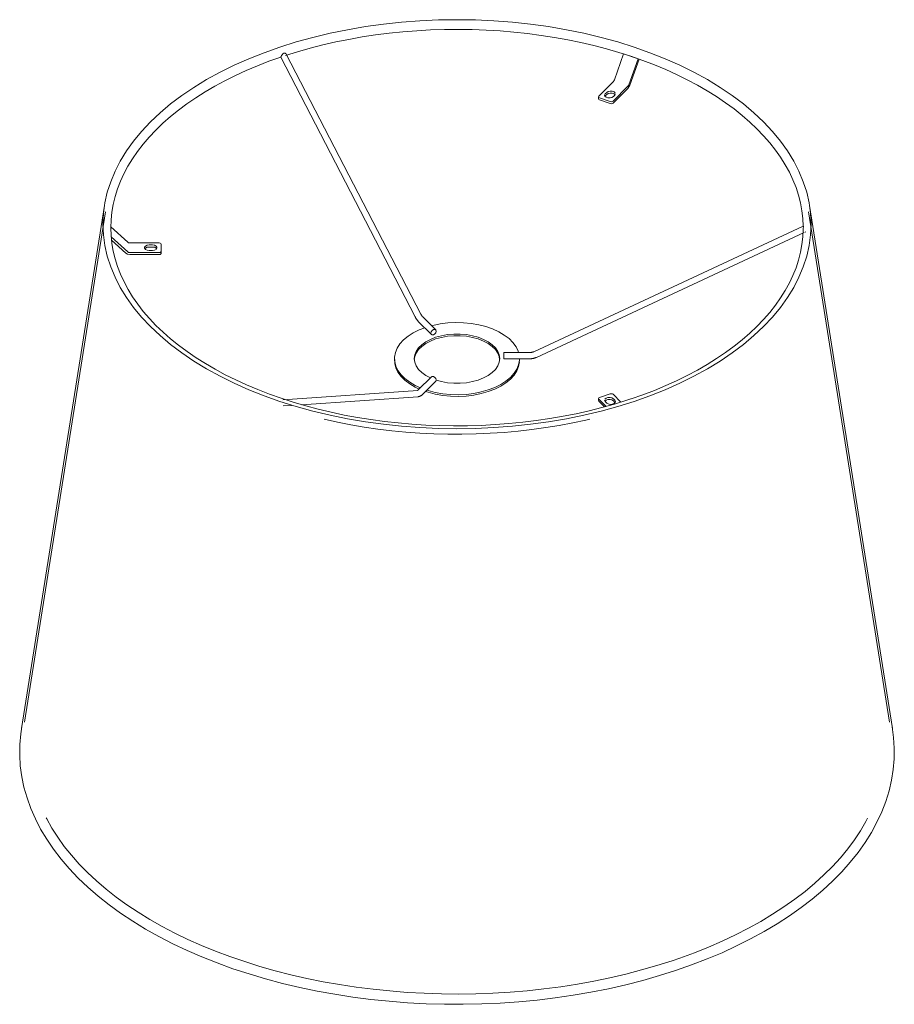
# Model space of a CAD drawing. Header units: millimetres. Extents: x 6196 to 7745, y -4131 to 6742.
# Tile 1 of 3: x 7325 to 7745, y -4131 to -3659. Entities that reach past the tile are written whole.
import ezdxf

# ---------------------------------------------------------------- set-up
doc = ezdxf.new("R2010")
doc.units = ezdxf.units.MM
doc.layers.add('Luminarias', color=7, linetype='Continuous', lineweight=20)

# ---------------------------------------------------------------- blocks, each defined once
blk = doc.blocks.new('20319 - 20319 SAVOY White shade pendant lamp-418139-Isometrico 2 PDF')
at = {"layer": 'Luminarias', "lineweight": 9}
for p, q in [((-2514.14, -3675.19), (-2514.01, -3675.39)), ((-2449.47, -3800.04), (-2514.03, -3675.35)), ((-2356.48, -3687.67), (-2352.04, -3675.22)), ((-2516.7, -3676.72), (-2452.14, -3801.41)), ((-2345.11, -3677.53), (-2349.55, -3689.98)), ((-2344.65, -3677.7), (-2349.09, -3690.16)), ((-2356.92, -3688.44), (-2364.02, -3695.53)), ((-2360.88, -3694.41), (-2360.13, -3693.66)), ((-2360.13, -3694.64), (-2360.88, -3695.39)), ((-2357.09, -3697.84), (-2350, -3690.75)), ((-2350.02, -3691.75), (-2357.09, -3698.82)), ((-2364.15, -3695.82), (-2364.15, -3696.8)), ((-2363.65, -3696.32), (-2358.45, -3698.05)), ((-2358.45, -3699.03), (-2363.65, -3697.3)), ((-2360.88, -3695.39), (-2361.02, -3695.58)), ((-2356.98, -3695.71), (-2356.23, -3694.96)), ((-2601.36, -3747.98), (-2641.19, -3998.99)), ((-2600.81, -3750.94), (-2639.69, -3995.92)), ((-2224.44, -3995.92), (-2263.32, -3750.94)), ((-2222.94, -3998.99), (-2262.77, -3747.98)), ((-2598.28, -3758.25), (-2590.17, -3765.57)), ((-2265.79, -3757.83), (-2395.22, -3818.1)), ((-2393.95, -3820.82), (-2265.44, -3760.97)), ((-2264.91, -3760.73), (-2264.53, -3760.55)), ((-2590.17, -3770.19), (-2598.11, -3763.03)), ((-2597.96, -3764.63), (-2591.08, -3770.82)), ((-2589.28, -3765.89), (-2575.09, -3765.89)), ((-2578.34, -3766.9), (-2579.84, -3766.9)), ((-2579.84, -3767.88), (-2578.34, -3767.88)), ((-2579.84, -3769.5), (-2578.34, -3769.5)), ((-2574.09, -3766.47), (-2574.09, -3769.93)), ((-2574.09, -3770.91), (-2574.09, -3769.93)), ((-2575.09, -3770.51), (-2589.28, -3770.51)), ((-2589.23, -3771.49), (-2575.09, -3771.49)), ((-2450.63, -3803.56), (-2444.38, -3809.81)), ((-2442.25, -3807.69), (-2448.5, -3801.44)), ((-2462.07, -3821.44), (-2462.07, -3822.25)), ((-2397.07, -3818.5), (-2409.57, -3818.5)), ((-2409.57, -3821.5), (-2397.07, -3821.5)), ((-2402.07, -3822.25), (-2402.07, -3821.44)), ((-2402.07, -3822.16), (-2402.07, -3822.25)), ((-2444.38, -3830.19), (-2450.63, -3836.44)), ((-2448.5, -3838.56), (-2442.25, -3832.31)), ((-2450.91, -3836.71), (-2515.67, -3841.15)), ((-2506.73, -3843.54), (-2450.7, -3839.7)), ((-2364.15, -3840.58), (-2364.15, -3841.56)), ((-2360.51, -3844.37), (-2364.02, -3840.87)), ((-2358.45, -3838.35), (-2363.65, -3840.08)), ((-2353.37, -3842.28), (-2357.09, -3838.56)), ((-2356.98, -3840.69), (-2356.23, -3841.44)), ((-2515.47, -3844.14), (-2511.53, -3843.87)), ((-2364.15, -3841.56), (-2364.02, -3841.85)), ((-2364.02, -3841.85), (-2361.29, -3844.57)), ((-2360.13, -3842.74), (-2360.88, -3841.99)), ((-2356.23, -3842.42), (-2356.98, -3841.67)), ((-2356.23, -3842.42), (-2356.08, -3842.59))]:
    blk.add_line(p, q, dxfattribs=at)
for points in [[(-2517.07, -3671.93, 0), (-2509.24, -3669.48, 0), (-2501.21, -3667.27, 0), (-2492.99, -3665.3, 0), (-2484.6, -3663.59, 0), (-2476.06, -3662.13, 0), (-2467.41, -3660.93, 0), (-2458.66, -3659.99, 0), (-2449.83, -3659.32, 0), (-2440.96, -3658.92, 0), (-2432.07, -3658.78, 0), (-2423.17, -3658.92, 0), (-2414.3, -3659.32, 0), (-2405.47, -3659.99, 0), (-2396.72, -3660.93, 0), (-2388.07, -3662.13, 0), (-2379.53, -3663.59, 0), (-2371.14, -3665.3, 0), (-2362.92, -3667.27, 0), (-2354.89, -3669.48, 0), (-2347.07, -3671.93, 0), (-2339.48, -3674.62, 0), (-2332.14, -3677.53, 0), (-2325.08, -3680.66, 0), (-2318.31, -3683.99, 0), (-2311.86, -3687.53, 0), (-2305.73, -3691.26, 0), (-2299.95, -3695.17, 0), (-2294.53, -3699.24, 0), (-2289.49, -3703.48, 0), (-2284.84, -3707.86, 0), (-2280.59, -3712.37, 0), (-2276.76, -3717.01, 0), (-2273.36, -3721.76, 0), (-2270.39, -3726.6, 0), (-2267.86, -3731.53, 0), (-2265.78, -3736.53, 0), (-2264.16, -3741.58, 0), (-2263, -3746.67, 0), (-2262.3, -3751.8, 0), (-2262.07, -3756.93, 0), (-2262.3, -3762.07, 0), (-2263, -3767.19, 0), (-2264.16, -3772.29, 0), (-2265.78, -3777.34, 0), (-2267.86, -3782.34, 0), (-2270.39, -3787.26, 0), (-2273.36, -3792.11, 0), (-2276.76, -3796.85, 0), (-2280.59, -3801.49, 0), (-2284.84, -3806.01, 0), (-2289.49, -3810.39, 0), (-2294.53, -3814.62, 0), (-2299.95, -3818.7, 0), (-2305.73, -3822.61, 0), (-2311.86, -3826.34, 0), (-2318.31, -3829.87, 0), (-2325.08, -3833.21, 0), (-2332.14, -3836.34, 0), (-2339.48, -3839.25, 0), (-2347.07, -3841.93, 0)], [(-2265.83, -3757.92, 0), (-2266, -3754.18, 0), (-2266.44, -3750.44, 0), (-2267.13, -3746.71, 0), (-2268.08, -3742.99, 0), (-2269.29, -3739.3, 0), (-2270.76, -3735.63, 0), (-2272.48, -3731.99, 0), (-2274.46, -3728.39, 0), (-2276.68, -3724.83, 0), (-2279.16, -3721.32, 0), (-2281.88, -3717.87, 0), (-2284.85, -3714.47, 0), (-2288.05, -3711.15, 0), (-2291.48, -3707.89, 0), (-2295.14, -3704.71, 0), (-2299.03, -3701.61, 0), (-2303.13, -3698.61, 0), (-2307.43, -3695.7, 0), (-2311.94, -3692.88, 0), (-2316.65, -3690.17, 0), (-2321.54, -3687.57, 0), (-2326.61, -3685.09, 0), (-2331.86, -3682.72, 0), (-2337.26, -3680.47, 0), (-2342.82, -3678.35, 0), (-2348.53, -3676.36, 0), (-2354.37, -3674.5, 0), (-2360.34, -3672.78, 0), (-2366.42, -3671.19, 0), (-2372.61, -3669.75, 0), (-2378.89, -3668.45, 0), (-2385.27, -3667.29, 0), (-2391.71, -3666.29, 0), (-2398.23, -3665.43, 0), (-2404.8, -3664.73, 0), (-2411.41, -3664.17, 0), (-2418.06, -3663.77, 0), (-2424.73, -3663.53, 0), (-2431.41, -3663.43, 0), (-2438.09, -3663.5, 0), (-2444.76, -3663.71, 0), (-2451.41, -3664.08, 0), (-2458.03, -3664.6, 0), (-2464.61, -3665.28, 0), (-2471.14, -3666.11, 0), (-2477.6, -3667.08, 0), (-2483.99, -3668.21, 0), (-2490.29, -3669.48, 0), (-2496.5, -3670.9, 0), (-2502.61, -3672.45, 0), (-2508.6, -3674.15, 0), (-2514.41, -3675.97, 0)], [(-2517.07, -3671.93, 0), (-2524.65, -3674.62, 0), (-2531.99, -3677.53, 0), (-2539.05, -3680.66, 0), (-2545.82, -3683.99, 0), (-2552.27, -3687.53, 0), (-2558.4, -3691.26, 0), (-2564.18, -3695.17, 0), (-2569.6, -3699.24, 0), (-2574.64, -3703.48, 0), (-2579.29, -3707.86, 0), (-2583.54, -3712.37, 0), (-2587.37, -3717.01, 0), (-2590.77, -3721.76, 0), (-2593.74, -3726.6, 0), (-2596.27, -3731.53, 0), (-2598.35, -3736.53, 0), (-2599.97, -3741.58, 0), (-2601.13, -3746.67, 0), (-2601.83, -3751.8, 0), (-2602.07, -3756.93, 0), (-2601.83, -3762.07, 0), (-2601.13, -3767.19, 0), (-2599.97, -3772.29, 0), (-2598.35, -3777.34, 0), (-2596.27, -3782.34, 0), (-2593.74, -3787.26, 0), (-2590.77, -3792.11, 0), (-2587.37, -3796.85, 0), (-2583.54, -3801.49, 0), (-2579.29, -3806.01, 0), (-2574.64, -3810.39, 0), (-2569.6, -3814.62, 0), (-2564.18, -3818.7, 0), (-2558.4, -3822.61, 0), (-2552.27, -3826.34, 0), (-2545.82, -3829.87, 0), (-2539.05, -3833.21, 0), (-2531.99, -3836.34, 0), (-2524.65, -3839.25, 0), (-2517.07, -3841.93, 0), (-2509.24, -3844.39, 0), (-2501.21, -3846.6, 0), (-2492.99, -3848.56, 0), (-2484.6, -3850.28, 0), (-2476.06, -3851.74, 0), (-2467.41, -3852.94, 0), (-2458.66, -3853.87, 0), (-2449.83, -3854.55, 0), (-2440.96, -3854.95, 0), (-2432.07, -3855.08, 0), (-2423.17, -3854.95, 0), (-2414.3, -3854.55, 0), (-2405.47, -3853.87, 0), (-2396.72, -3852.94, 0), (-2388.07, -3851.74, 0), (-2379.53, -3850.28, 0), (-2371.14, -3848.56, 0), (-2362.92, -3846.6, 0), (-2354.89, -3844.39, 0), (-2347.07, -3841.93, 0)], [(-2515.24, -3674.86, 0), (-2515.68, -3675.15, 0), (-2516.02, -3675.57, 0), (-2516.31, -3676.02, 0), (-2516.53, -3676.41, 0), (-2516.67, -3676.66, 0), (-2516.69, -3676.72, 0)], [(-2515.24, -3674.86, 0), (-2514.91, -3674.82, 0), (-2514.61, -3674.89, 0), (-2514.35, -3675.02, 0), (-2514.14, -3675.19, 0)], [(-2352.04, -3675.22, 0), (-2349.72, -3675.97, 0), (-2347.41, -3676.74, 0), (-2345.11, -3677.53, 0)], [(-2516.69, -3676.73, 0), (-2522.37, -3678.74, 0), (-2527.9, -3680.89, 0), (-2533.28, -3683.16, 0), (-2538.49, -3685.55, 0), (-2543.53, -3688.06, 0), (-2548.39, -3690.68, 0), (-2553.05, -3693.41, 0), (-2557.53, -3696.24, 0), (-2561.8, -3699.17, 0), (-2565.86, -3702.19, 0), (-2569.7, -3705.3, 0), (-2573.32, -3708.5, 0), (-2576.71, -3711.77, 0), (-2579.86, -3715.11, 0), (-2582.78, -3718.52, 0), (-2585.46, -3721.98, 0), (-2587.89, -3725.5, 0), (-2590.07, -3729.07, 0), (-2592, -3732.68, 0), (-2593.67, -3736.32, 0), (-2595.09, -3740, 0), (-2596.25, -3743.7, 0), (-2597.15, -3747.41, 0), (-2597.8, -3751.15, 0), (-2598.18, -3754.89, 0), (-2598.31, -3758.63, 0), (-2598.17, -3762.38, 0), (-2597.78, -3766.12, 0), (-2597.13, -3769.85, 0), (-2596.21, -3773.57, 0), (-2595.04, -3777.27, 0), (-2593.62, -3780.94, 0), (-2591.93, -3784.58, 0), (-2589.99, -3788.19, 0), (-2587.81, -3791.75, 0), (-2585.37, -3795.27, 0), (-2582.68, -3798.74, 0), (-2579.76, -3802.14, 0), (-2576.59, -3805.48, 0), (-2573.19, -3808.75, 0), (-2569.56, -3811.94, 0), (-2565.72, -3815.05, 0), (-2561.65, -3818.07, 0), (-2557.37, -3821, 0), (-2552.89, -3823.82, 0), (-2548.22, -3826.55, 0), (-2543.35, -3829.17, 0), (-2538.31, -3831.67, 0), (-2533.09, -3834.06, 0), (-2527.71, -3836.32, 0), (-2522.17, -3838.46, 0), (-2516.49, -3840.48, 0), (-2510.67, -3842.36, 0), (-2504.72, -3844.1, 0), (-2498.65, -3845.71, 0), (-2492.48, -3847.17, 0), (-2486.21, -3848.5, 0), (-2479.85, -3849.67, 0), (-2473.41, -3850.7, 0), (-2466.91, -3851.58, 0), (-2460.35, -3852.31, 0), (-2453.74, -3852.89, 0), (-2447.1, -3853.31, 0), (-2440.43, -3853.58, 0), (-2433.75, -3853.7, 0), (-2427.07, -3853.66, 0), (-2420.39, -3853.47, 0), (-2413.74, -3853.12, 0), (-2407.11, -3852.62, 0), (-2400.53, -3851.97, 0), (-2393.99, -3851.16, 0), (-2387.52, -3850.21, 0), (-2381.12, -3849.11, 0), (-2374.8, -3847.86, 0), (-2368.58, -3846.46, 0), (-2362.46, -3844.93, 0), (-2356.45, -3843.25, 0), (-2350.56, -3841.44, 0), (-2348.58, -3840.79, 0)], [(-2356.92, -3688.44, 0), (-2356.68, -3688.11, 0), (-2356.48, -3687.67, 0)], [(-2350.02, -3691.75, 0), (-2349.51, -3691.07, 0), (-2349.09, -3690.16, 0)], [(-2349.55, -3689.98, 0), (-2349.75, -3690.42, 0), (-2350, -3690.75, 0)], [(-2360.88, -3694.41, 0), (-2361.17, -3694.97, 0), (-2361.02, -3695.54, 0), (-2360.46, -3696.02, 0), (-2359.59, -3696.31, 0), (-2358.59, -3696.35, 0), (-2357.66, -3696.14, 0), (-2356.98, -3695.71, 0)], [(-2360.13, -3693.66, 0), (-2359.44, -3693.24, 0), (-2358.51, -3693.03, 0), (-2357.51, -3693.07, 0), (-2356.65, -3693.36, 0), (-2356.08, -3693.84, 0)], [(-2356.11, -3694.77, 0), (-2356.65, -3694.34, 0), (-2357.51, -3694.05, 0), (-2358.51, -3694.01, 0), (-2359.44, -3694.22, 0), (-2360.13, -3694.64, 0)], [(-2355.93, -3694.32, 0), (-2355.93, -3694.41, 0), (-2356.23, -3694.96, 0)], [(-2363.65, -3696.32, 0), (-2364.02, -3696.11, 0), (-2364.15, -3695.82, 0), (-2364.02, -3695.53, 0)], [(-2363.65, -3697.3, 0), (-2364.02, -3697.09, 0), (-2364.15, -3696.8, 0)], [(-2358.45, -3698.05, 0), (-2357.95, -3698.13, 0), (-2357.45, -3698.05, 0), (-2357.09, -3697.84, 0)], [(-2357.09, -3698.82, 0), (-2357.45, -3699.03, 0), (-2357.95, -3699.11, 0), (-2358.45, -3699.03, 0)], [(-2265.83, -3759.19, 0), (-2266, -3762.94, 0), (-2266.43, -3766.68, 0), (-2267.12, -3770.41, 0), (-2268.08, -3774.12, 0), (-2269.28, -3777.82, 0), (-2270.75, -3781.49, 0), (-2272.47, -3785.12, 0), (-2274.45, -3788.72, 0), (-2276.67, -3792.28, 0), (-2279.15, -3795.79, 0), (-2281.87, -3799.25, 0), (-2284.83, -3802.64, 0), (-2288.03, -3805.97, 0), (-2291.47, -3809.23, 0), (-2295.13, -3812.41, 0), (-2299.01, -3815.51, 0), (-2303.11, -3818.51, 0), (-2307.41, -3821.42, 0), (-2311.92, -3824.24, 0), (-2316.63, -3826.95, 0), (-2321.52, -3829.55, 0), (-2326.59, -3832.03, 0), (-2331.83, -3834.4, 0), (-2337.24, -3836.65, 0), (-2342.8, -3838.77, 0), (-2348.5, -3840.77, 0), (-2348.58, -3840.79, 0)], [(-2265.72, -3758.04, 0), (-2265.76, -3757.84, 0), (-2265.82, -3757.86, 0)], [(-2265.72, -3758.04, 0), (-2265.74, -3758.3, 0), (-2265.78, -3758.63, 0), (-2265.82, -3758.98, 0)], [(-2590.17, -3765.57, 0), (-2589.76, -3765.81, 0), (-2589.28, -3765.89, 0)], [(-2589.28, -3770.51, 0), (-2589.76, -3770.43, 0), (-2590.17, -3770.19, 0)], [(-2579.84, -3766.9, 0), (-2580.82, -3767.03, 0), (-2581.6, -3767.39, 0), (-2582.03, -3767.91, 0), (-2582.03, -3768.49, 0), (-2581.6, -3769.01, 0), (-2580.82, -3769.37, 0), (-2579.84, -3769.5, 0)], [(-2581.92, -3768.68, 0), (-2581.6, -3768.37, 0), (-2580.82, -3768.01, 0), (-2579.84, -3767.88, 0)], [(-2578.34, -3769.5, 0), (-2577.36, -3769.37, 0), (-2576.58, -3769.01, 0), (-2576.15, -3768.49, 0), (-2576.15, -3767.91, 0), (-2576.58, -3767.39, 0), (-2577.36, -3767.03, 0), (-2578.34, -3766.9, 0)], [(-2578.34, -3767.88, 0), (-2577.36, -3768.01, 0), (-2576.58, -3768.37, 0), (-2576.27, -3768.68, 0)], [(-2575.09, -3765.89, 0), (-2574.59, -3765.97, 0), (-2574.22, -3766.18, 0), (-2574.09, -3766.47, 0)], [(-2574.09, -3769.93, 0), (-2574.22, -3770.22, 0), (-2574.59, -3770.43, 0), (-2575.09, -3770.51, 0)], [(-2591.08, -3770.82, 0), (-2590.25, -3771.32, 0), (-2589.23, -3771.49, 0)], [(-2575.09, -3771.49, 0), (-2574.59, -3771.41, 0), (-2574.22, -3771.2, 0), (-2574.09, -3770.91, 0)], [(-2450.63, -3803.56, 0), (-2450.76, -3803.42, 0), (-2450.89, -3803.28, 0), (-2451.02, -3803.13, 0), (-2451.14, -3802.98, 0), (-2451.26, -3802.82, 0), (-2451.38, -3802.66, 0), (-2451.5, -3802.49, 0), (-2451.61, -3802.32, 0), (-2451.72, -3802.15, 0), (-2451.83, -3801.97, 0), (-2451.94, -3801.78, 0), (-2452.04, -3801.6, 0), (-2452.14, -3801.41, 0)], [(-2448.5, -3801.44, 0), (-2448.57, -3801.37, 0), (-2448.64, -3801.29, 0), (-2448.71, -3801.21, 0), (-2448.79, -3801.12, 0), (-2448.86, -3801.02, 0), (-2448.94, -3800.92, 0), (-2449.02, -3800.81, 0), (-2449.09, -3800.69, 0), (-2449.17, -3800.57, 0), (-2449.25, -3800.44, 0), (-2449.32, -3800.31, 0), (-2449.4, -3800.17, 0), (-2449.47, -3800.04, 0)], [(-2449.65, -3835.47, 0), (-2452.14, -3834.31, 0), (-2454.77, -3832.75, 0), (-2457.05, -3831.02, 0), (-2458.94, -3829.14, 0), (-2460.4, -3827.13, 0), (-2461.41, -3825.04, 0), (-2461.96, -3822.89, 0), (-2462.04, -3820.71, 0), (-2461.64, -3818.55, 0), (-2460.78, -3816.43, 0), (-2459.47, -3814.39, 0), (-2457.73, -3812.46, 0), (-2455.58, -3810.68, 0), (-2453.05, -3809.06, 0), (-2450.2, -3807.64, 0), (-2447.57, -3806.61, 0)], [(-2443.32, -3809.97, 0), (-2443.96, -3810.03, 0), (-2444.44, -3809.74, 0), (-2444.61, -3809.18, 0), (-2444.44, -3808.51, 0), (-2443.96, -3807.91, 0), (-2443.32, -3807.53, 0)], [(-2402.5, -3818.5, 0), (-2402.72, -3817.84, 0), (-2403.73, -3815.74, 0), (-2405.19, -3813.74, 0), (-2407.08, -3811.85, 0), (-2409.36, -3810.12, 0), (-2411.99, -3808.57, 0), (-2414.94, -3807.21, 0), (-2418.17, -3806.09, 0), (-2421.61, -3805.2, 0), (-2425.21, -3804.57, 0), (-2428.93, -3804.21, 0), (-2432.69, -3804.12, 0), (-2436.45, -3804.3, 0), (-2440.13, -3804.75, 0), (-2443.69, -3805.47, 0), (-2444.32, -3805.63, 0)], [(-2442.02, -3808.32, 0), (-2442.19, -3807.76, 0), (-2442.67, -3807.47, 0), (-2443.32, -3807.53, 0)], [(-2442.32, -3811.19, 0), (-2444.85, -3812.18, 0), (-2447.09, -3813.39, 0), (-2449, -3814.77, 0), (-2450.53, -3816.3, 0), (-2451.65, -3817.95, 0), (-2452.34, -3819.67, 0), (-2452.57, -3821.44, 0), (-2452.34, -3823.2, 0), (-2451.65, -3824.93, 0), (-2450.53, -3826.57, 0), (-2449, -3828.1, 0), (-2447.09, -3829.49, 0), (-2444.85, -3830.69, 0)], [(-2452.55, -3821.84, 0), (-2452.34, -3820.49, 0), (-2451.65, -3818.76, 0), (-2450.53, -3817.12, 0), (-2449, -3815.59, 0), (-2447.09, -3814.2, 0), (-2444.85, -3813, 0), (-2442.32, -3812, 0)], [(-2443.32, -3809.97, 0), (-2442.67, -3809.59, 0), (-2442.19, -3808.99, 0), (-2442.02, -3808.32, 0)], [(-2442.32, -3811.19, 0), (-2439.55, -3810.42, 0), (-2436.63, -3809.9, 0), (-2433.6, -3809.63, 0), (-2430.53, -3809.63, 0), (-2427.5, -3809.9, 0), (-2424.58, -3810.42, 0), (-2421.82, -3811.19, 0), (-2419.28, -3812.18, 0), (-2417.04, -3813.39, 0), (-2415.13, -3814.77, 0), (-2413.6, -3816.3, 0), (-2412.48, -3817.95, 0), (-2411.79, -3819.67, 0), (-2411.57, -3821.44, 0), (-2411.79, -3823.2, 0), (-2412.48, -3824.93, 0), (-2413.6, -3826.57, 0), (-2415.13, -3828.1, 0), (-2417.04, -3829.49, 0), (-2419.28, -3830.69, 0), (-2421.82, -3831.69, 0)], [(-2411.58, -3821.84, 0), (-2411.79, -3820.49, 0), (-2412.48, -3818.76, 0), (-2413.6, -3817.12, 0), (-2415.13, -3815.59, 0), (-2417.04, -3814.2, 0), (-2419.28, -3813, 0), (-2421.82, -3812, 0), (-2424.58, -3811.24, 0), (-2427.5, -3810.71, 0), (-2430.53, -3810.45, 0), (-2433.6, -3810.45, 0), (-2436.63, -3810.71, 0), (-2439.55, -3811.24, 0), (-2442.32, -3812, 0)], [(-2462.04, -3821.53, 0), (-2461.96, -3823.7, 0), (-2461.41, -3825.85, 0), (-2460.4, -3827.95, 0), (-2458.94, -3829.95, 0), (-2457.05, -3831.84, 0), (-2454.77, -3833.57, 0), (-2452.14, -3835.13, 0), (-2450.23, -3836.04, 0)], [(-2417.07, -3836.44, 0), (-2413.93, -3835.23, 0), (-2411.08, -3833.81, 0), (-2408.55, -3832.2, 0), (-2406.4, -3830.41, 0), (-2404.66, -3828.48, 0), (-2403.35, -3826.44, 0), (-2402.49, -3824.33, 0), (-2402.09, -3822.16, 0), (-2402.07, -3821.49, 0)], [(-2409.57, -3818.5, 0), (-2409.57, -3818.51, 0), (-2409.57, -3818.78, 0)], [(-2409.57, -3820.87, 0), (-2409.57, -3820.14, 0), (-2409.57, -3819.37, 0), (-2409.57, -3818.78, 0)], [(-2409.57, -3821.49, 0), (-2409.57, -3821.36, 0), (-2409.57, -3820.87, 0)], [(-2395.22, -3818.1, 0), (-2395.35, -3818.16, 0), (-2395.48, -3818.21, 0), (-2395.61, -3818.26, 0), (-2395.75, -3818.31, 0), (-2395.89, -3818.35, 0), (-2396.03, -3818.38, 0), (-2396.18, -3818.41, 0), (-2396.32, -3818.44, 0), (-2396.47, -3818.46, 0), (-2396.62, -3818.48, 0), (-2396.77, -3818.49, 0), (-2396.92, -3818.5, 0), (-2397.07, -3818.5, 0)], [(-2397.07, -3821.5, 0), (-2396.82, -3821.5, 0), (-2396.57, -3821.48, 0), (-2396.32, -3821.46, 0), (-2396.07, -3821.43, 0), (-2395.83, -3821.4, 0), (-2395.58, -3821.35, 0), (-2395.34, -3821.3, 0), (-2395.1, -3821.24, 0), (-2394.86, -3821.17, 0), (-2394.63, -3821.1, 0), (-2394.4, -3821.01, 0), (-2394.17, -3820.92, 0), (-2393.95, -3820.82, 0)], [(-2402.09, -3822.98, 0), (-2402.49, -3825.14, 0), (-2403.35, -3827.26, 0), (-2404.66, -3829.3, 0), (-2406.4, -3831.23, 0), (-2408.55, -3833.01, 0), (-2411.08, -3834.63, 0), (-2413.93, -3836.05, 0), (-2417.07, -3837.25, 0)], [(-2444.44, -3830.26, 0), (-2443.96, -3829.97, 0), (-2443.32, -3830.03, 0)], [(-2442.25, -3832.31, 0), (-2442.19, -3832.24, 0), (-2442.02, -3831.68, 0), (-2442.19, -3831.01, 0), (-2442.67, -3830.41, 0), (-2443.32, -3830.03, 0)], [(-2442.05, -3831.77, 0), (-2439.55, -3832.45, 0), (-2436.63, -3832.98, 0), (-2433.6, -3833.24, 0), (-2430.53, -3833.24, 0), (-2427.5, -3832.98, 0), (-2424.58, -3832.45, 0), (-2421.82, -3831.69, 0)], [(-2450.99, -3836.72, 0), (-2450.98, -3836.72, 0), (-2450.96, -3836.71, 0), (-2450.94, -3836.7, 0), (-2450.91, -3836.67, 0), (-2450.86, -3836.65, 0), (-2450.82, -3836.61, 0), (-2450.76, -3836.57, 0), (-2450.7, -3836.51, 0), (-2450.64, -3836.46, 0), (-2450.63, -3836.44, 0)], [(-2417.07, -3836.44, 0), (-2420.44, -3837.4, 0), (-2424, -3838.12, 0), (-2427.68, -3838.57, 0), (-2431.44, -3838.75, 0), (-2435.2, -3838.66, 0), (-2438.92, -3838.3, 0), (-2442.52, -3837.67, 0), (-2445.96, -3836.79, 0), (-2446.56, -3836.6, 0)], [(-2450.7, -3839.7, 0), (-2450.49, -3839.68, 0), (-2450.28, -3839.64, 0), (-2450.09, -3839.58, 0), (-2449.9, -3839.52, 0), (-2449.72, -3839.44, 0), (-2449.55, -3839.35, 0), (-2449.38, -3839.26, 0), (-2449.22, -3839.16, 0), (-2449.07, -3839.05, 0), (-2448.92, -3838.93, 0), (-2448.78, -3838.81, 0), (-2448.64, -3838.69, 0), (-2448.5, -3838.56, 0)], [(-2447.17, -3837.22, 0), (-2445.96, -3837.6, 0), (-2442.52, -3838.49, 0), (-2438.92, -3839.12, 0), (-2435.2, -3839.48, 0), (-2431.44, -3839.57, 0), (-2427.68, -3839.39, 0), (-2424, -3838.94, 0), (-2420.44, -3838.22, 0), (-2417.07, -3837.25, 0)], [(-2364.02, -3840.87, 0), (-2364.15, -3840.58, 0), (-2364.02, -3840.29, 0), (-2363.65, -3840.08, 0)], [(-2360.88, -3841.99, 0), (-2361.17, -3841.44, 0), (-2361.18, -3841.34, 0)], [(-2361.02, -3840.86, 0), (-2360.46, -3840.39, 0), (-2359.59, -3840.1, 0), (-2358.59, -3840.05, 0), (-2357.66, -3840.27, 0), (-2356.98, -3840.69, 0)], [(-2356.98, -3841.67, 0), (-2357.66, -3841.25, 0), (-2358.59, -3841.03, 0), (-2359.59, -3841.08, 0), (-2360.46, -3841.37, 0), (-2360.99, -3841.8, 0)], [(-2358.45, -3838.35, 0), (-2357.95, -3838.27, 0), (-2357.45, -3838.35, 0), (-2357.09, -3838.56, 0)], [(-2360.13, -3842.74, 0), (-2359.44, -3843.16, 0), (-2358.51, -3843.37, 0), (-2357.51, -3843.33, 0), (-2356.65, -3843.04, 0), (-2356.08, -3842.56, 0), (-2355.93, -3841.99, 0), (-2356.23, -3841.44, 0)], [(-2495.85, -3850.5, 0), (-2489.52, -3851.91, 0), (-2483.09, -3853.16, 0), (-2476.59, -3854.26, 0), (-2470.01, -3855.22, 0), (-2463.38, -3856.02, 0), (-2456.7, -3856.66, 0), (-2449.97, -3857.15, 0), (-2443.22, -3857.49, 0), (-2436.46, -3857.67, 0), (-2429.68, -3857.69, 0), (-2422.91, -3857.56, 0), (-2416.15, -3857.27, 0), (-2409.42, -3856.82, 0), (-2402.72, -3856.22, 0), (-2396.07, -3855.47, 0), (-2389.48, -3854.56, 0), (-2382.95, -3853.5, 0), (-2376.51, -3852.29, 0), (-2370.14, -3850.93, 0), (-2368.28, -3850.5, 0)], [(-2640.81, -3996.79, 0), (-2641.54, -4001.48, 0), (-2641.98, -4006.62, 0), (-2642.04, -4011.76, 0), (-2641.73, -4016.91, 0), (-2641.04, -4022.04, 0), (-2639.97, -4027.15, 0), (-2638.52, -4032.23, 0), (-2636.71, -4037.27, 0), (-2634.52, -4042.26, 0), (-2631.97, -4047.19, 0), (-2629.06, -4052.05, 0), (-2625.79, -4056.84, 0), (-2622.18, -4061.55, 0), (-2618.22, -4066.16, 0), (-2613.93, -4070.67, 0), (-2609.31, -4075.07, 0), (-2604.37, -4079.36, 0), (-2599.12, -4083.52, 0), (-2593.57, -4087.54, 0), (-2587.73, -4091.43, 0), (-2581.6, -4095.17, 0), (-2575.21, -4098.76, 0), (-2568.56, -4102.19, 0), (-2561.67, -4105.45, 0), (-2554.54, -4108.54, 0), (-2547.19, -4111.45, 0), (-2539.63, -4114.18, 0), (-2531.88, -4116.72, 0), (-2523.94, -4119.07, 0), (-2515.85, -4121.22, 0), (-2507.6, -4123.18, 0), (-2499.22, -4124.93, 0), (-2490.71, -4126.47, 0), (-2482.1, -4127.8, 0), (-2473.4, -4128.92, 0), (-2464.62, -4129.83, 0), (-2455.79, -4130.52, 0), (-2446.91, -4130.99, 0), (-2438.01, -4131.24, 0), (-2429.09, -4131.28, 0), (-2420.18, -4131.1, 0), (-2411.3, -4130.7, 0), (-2402.45, -4130.08, 0), (-2393.65, -4129.25, 0), (-2384.92, -4128.2, 0), (-2376.28, -4126.94, 0), (-2367.74, -4125.46, 0), (-2359.31, -4123.78, 0), (-2351.02, -4121.9, 0), (-2342.87, -4119.81, 0), (-2334.88, -4117.53, 0), (-2327.07, -4115.05, 0)], [(-2327.07, -4115.05, 0), (-2319.44, -4112.38, 0), (-2312.02, -4109.53, 0), (-2304.82, -4106.5, 0), (-2297.84, -4103.29, 0), (-2291.11, -4099.92, 0), (-2284.63, -4096.38, 0), (-2278.41, -4092.69, 0), (-2272.48, -4088.85, 0), (-2266.83, -4084.87, 0), (-2261.48, -4080.76, 0), (-2256.43, -4076.51, 0), (-2251.7, -4072.15, 0), (-2247.3, -4067.67, 0), (-2243.23, -4063.09, 0), (-2239.5, -4058.42, 0), (-2236.12, -4053.66, 0), (-2233.09, -4048.82, 0), (-2230.42, -4043.91, 0), (-2228.11, -4038.94, 0), (-2226.17, -4033.91, 0), (-2224.6, -4028.84, 0), (-2223.41, -4023.74, 0), (-2222.59, -4018.62, 0), (-2222.15, -4013.48, 0), (-2222.09, -4008.33, 0), (-2222.4, -4003.19, 0), (-2223.09, -3998.06, 0)], [(-2328.83, -4110.38, 0), (-2336.06, -4112.68, 0), (-2343.44, -4114.81, 0), (-2350.96, -4116.77, 0), (-2358.62, -4118.55, 0), (-2366.39, -4120.16, 0), (-2374.27, -4121.58, 0), (-2382.25, -4122.82, 0), (-2390.3, -4123.88, 0), (-2398.42, -4124.75, 0), (-2406.6, -4125.44, 0), (-2414.82, -4125.93, 0), (-2423.06, -4126.23, 0), (-2431.32, -4126.34, 0), (-2439.58, -4126.27, 0), (-2447.83, -4126, 0), (-2456.06, -4125.54, 0), (-2464.24, -4124.89, 0), (-2472.37, -4124.05, 0), (-2480.44, -4123.03, 0), (-2488.43, -4121.82, 0), (-2496.33, -4120.43, 0), (-2504.12, -4118.85, 0), (-2511.8, -4117.1, 0), (-2519.35, -4115.17, 0), (-2526.75, -4113.07, 0), (-2534.01, -4110.81, 0), (-2541.1, -4108.37, 0), (-2548.01, -4105.78, 0), (-2554.73, -4103.03, 0), (-2561.26, -4100.13, 0), (-2567.57, -4097.08, 0), (-2573.67, -4093.88, 0), (-2579.54, -4090.56, 0), (-2585.17, -4087.1, 0), (-2590.55, -4083.52, 0), (-2595.68, -4079.82, 0), (-2600.54, -4076, 0), (-2605.12, -4072.08, 0), (-2609.43, -4068.07, 0), (-2613.45, -4063.96, 0), (-2617.19, -4059.76, 0), (-2620.62, -4055.49, 0), (-2623.75, -4051.15, 0), (-2626.57, -4046.74, 0), (-2629.08, -4042.28, 0), (-2629.32, -4041.79, 0)], [(-2234.94, -4042.01, 0), (-2235.72, -4043.54, 0), (-2238.32, -4047.98, 0), (-2241.23, -4052.37, 0), (-2244.44, -4056.7, 0), (-2247.96, -4060.95, 0), (-2251.77, -4065.12, 0), (-2255.88, -4069.2, 0), (-2260.26, -4073.19, 0), (-2264.93, -4077.08, 0), (-2269.86, -4080.86, 0), (-2275.06, -4084.53, 0), (-2280.51, -4088.08, 0), (-2286.21, -4091.5, 0), (-2292.14, -4094.79, 0), (-2298.3, -4097.95, 0), (-2304.68, -4100.95, 0), (-2311.26, -4103.81, 0), (-2318.04, -4106.52, 0), (-2325, -4109.07, 0), (-2328.83, -4110.38, 0)]]:
    blk.add_polyline3d(points, dxfattribs=at)

msp = doc.modelspace()

# ---------------------------------------------------------------- block references
at = {"layer": 'Luminarias', "lineweight": 9}
msp.add_blockref('20319 - 20319 SAVOY White shade pendant lamp-418139-Isometrico 2 PDF', (9966.87, 0), dxfattribs=at)

doc.saveas('drawing.dxf')
